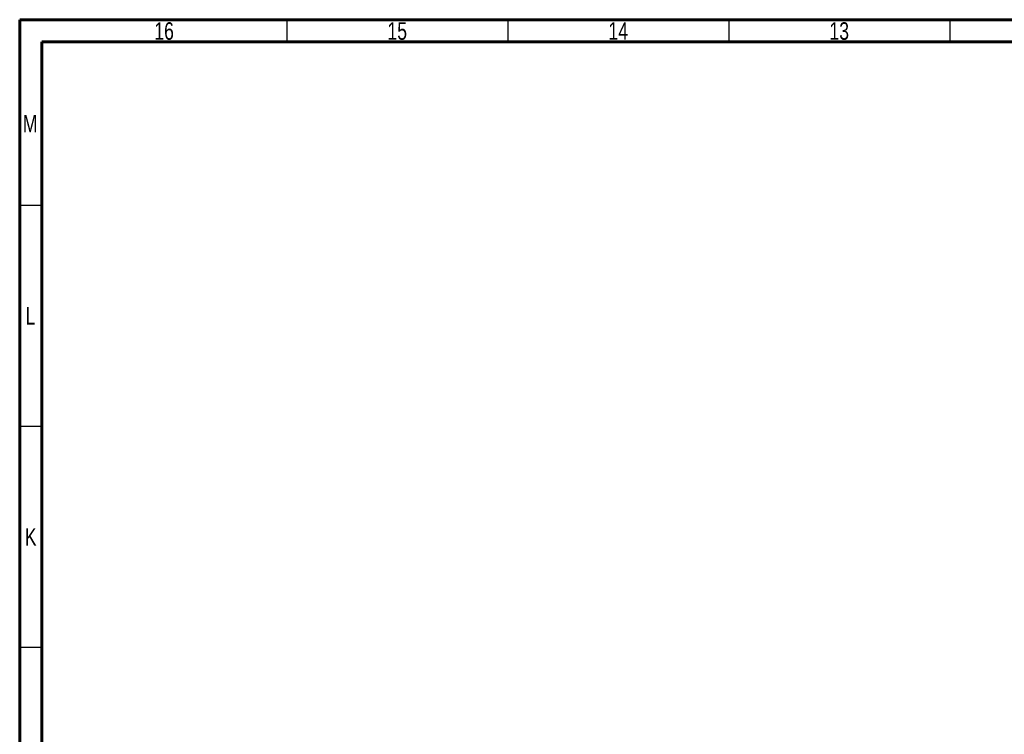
# Model space of a CAD drawing. Header units: millimetres. Extents: x 15 to 836, y 5 to 589.
# Tile 5 of 24: x 15 to 238, y 427 to 589. Entities that reach past the tile are written whole.
import ezdxf

# ---------------------------------------------------------------- set-up
doc = ezdxf.new("R2010")
doc.units = ezdxf.units.MM
doc.styles.add('SLDTEXTSTYLE0', font='TXT', dxfattribs={"width": 0.75})

msp = doc.modelspace()

# ---------------------------------------------------------------- linework, layer by layer
at = {"color": 7, "linetype": 'Continuous', "lineweight": 60}
for p, q in [((15, 5), (15, 589)), ((15, 589), (836, 589)), ((20, 10), (20, 584)), ((20, 584), (831, 584))]:
    msp.add_line(p, q, dxfattribs=at)
at = {"color": 7, "linetype": 'Continuous', "lineweight": 30}
for p, q in [((75.5, 584), (75.5, 589)), ((125.5, 584), (125.5, 589)), ((175.5, 584), (175.5, 589)), ((225.5, 584), (225.5, 589)), ((20, 547), (15, 547)), ((20, 497), (15, 497)), ((20, 447), (15, 447))]:
    msp.add_line(p, q, dxfattribs=at)

# ---------------------------------------------------------------- texts
at = {"color": 7, "linetype": 'Continuous', "lineweight": 0, "attachment_point": 2, "style": 'SLDTEXTSTYLE0'}
for s, insert, char_height in [('16', (47.67, 588.42), 3.969), ('15', (100.42, 588.42), 3.969), ('14', (150.42, 588.42), 3.969), ('13', (200.42, 588.42), 3.969), ('M', (17.36, 567.47), 3.97), ('L', (17.45, 523.97), 3.97), ('K', (17.49, 473.97), 3.97)]:
    msp.add_mtext(s, dxfattribs=dict(at, insert=insert, char_height=char_height))

doc.saveas('drawing.dxf')
